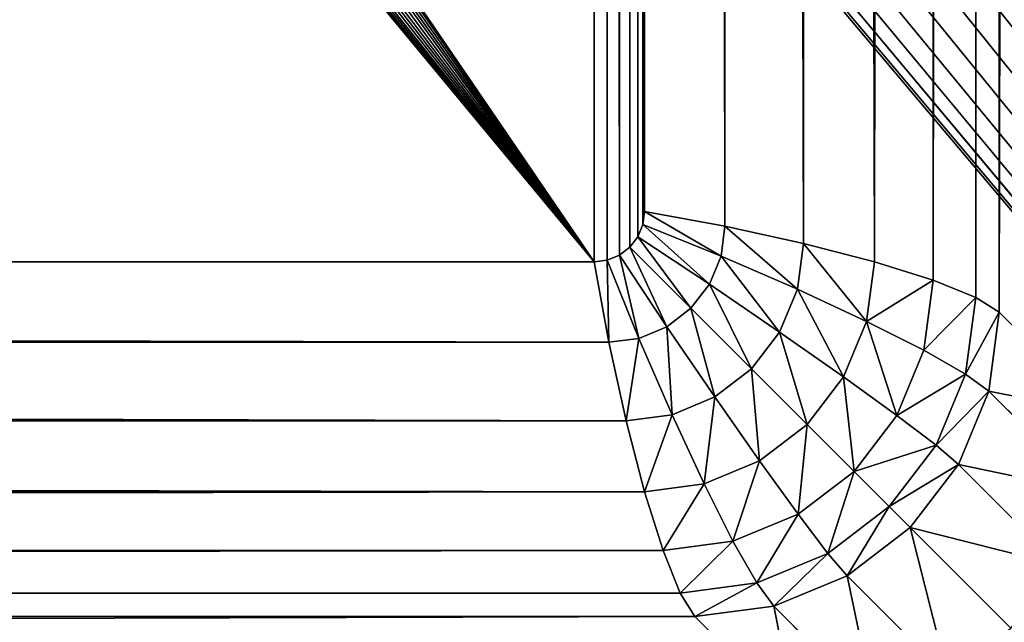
# Model space of a CAD drawing. Header units: centimetres. Extents: x -45 to 35, y -55 to 45.
# Tile 36 of 189: x 27.97 to 29.94, y -49.94 to -48.74. Entities that reach past the tile are written whole.
import ezdxf

# ---------------------------------------------------------------- set-up
doc = ezdxf.new("R2010")
doc.units = ezdxf.units.CM
doc.header["$LTSCALE"] = 2.54
doc.layers.get('0').update_dxf_attribs({"true_color": 0xff5454})

# ---------------------------------------------------------------- blocks, each defined once
blk = doc.blocks.new('Grupuj#4')
at = {"color": 7, "true_color": 0xfefefe}
for p, q in [((74.9296, 94.3212, 2.7), (74.9296, 5.6788, 2.7)), ((74.9296, 94.3212, 2.7), (74.9296, 5.6788, 2.7)), ((74.8828, 94.2916, 2.5447), (74.8828, 5.7084, 2.5447)), ((74.8828, 94.2916, 2.5447), (74.8828, 5.7084, 2.5447)), ((74.7977, 94.2572, 2.4), (74.7977, 5.7428, 2.4)), ((74.7977, 94.2572, 2.4), (74.7977, 5.7428, 2.4)), ((74.6801, 94.2203, 2.2757), (74.6801, 5.7797, 2.2757)), ((74.6801, 94.2203, 2.2757), (74.6801, 5.7797, 2.2757)), ((74.5381, 94.1834, 2.1804), (74.5381, 5.8166, 2.1804)), ((74.5381, 94.1834, 2.1804), (74.5381, 5.8166, 2.1804)), ((74.3812, 94.149, 2.1204), (74.3812, 5.851, 2.1204)), ((74.3812, 94.149, 2.1204), (74.3812, 5.851, 2.1204)), ((74.2203, 5.8805, 2.1), (74.2203, 94.1195, 2.1)), ((74.2203, 5.8805, 2.1), (74.2203, 94.1195, 2.1)), ((74.2203, 5.8805, 2.1), (74.2169, 5.8544, 2.1)), ((74.2203, 5.8805, 2.1), (74.2169, 5.8544, 2.1)), ((74.3812, 5.851, 2.1204), (74.2203, 5.8805, 2.1)), ((74.3812, 5.851, 2.1204), (74.2203, 5.8805, 2.1)), ((74.2169, 5.8544, 2.1), (74.2068, 5.8301, 2.1)), ((74.2169, 5.8544, 2.1), (74.2068, 5.8301, 2.1)), ((74.3733, 5.7909, 2.1204), (74.2169, 5.8544, 2.1)), ((74.3733, 5.7909, 2.1204), (74.2169, 5.8544, 2.1)), ((74.3733, 5.7909, 2.1204), (74.3812, 5.851, 2.1204)), ((74.3733, 5.7909, 2.1204), (74.3812, 5.851, 2.1204)), ((74.5381, 5.8166, 2.1804), (74.3812, 5.851, 2.1204)), ((74.5381, 5.8166, 2.1804), (74.3812, 5.851, 2.1204)), ((74.2068, 5.8301, 2.1), (74.1908, 5.8092, 2.1)), ((74.2068, 5.8301, 2.1), (74.1908, 5.8092, 2.1)), ((74.3501, 5.7349, 2.1204), (74.2068, 5.8301, 2.1)), ((74.3501, 5.7349, 2.1204), (74.2068, 5.8301, 2.1)), ((74.526, 5.7248, 2.1804), (74.5381, 5.8166, 2.1804)), ((74.526, 5.7248, 2.1804), (74.5381, 5.8166, 2.1804)), ((74.6801, 5.7797, 2.2757), (74.5381, 5.8166, 2.1804)), ((74.6801, 5.7797, 2.2757), (74.5381, 5.8166, 2.1804)), ((74.1699, 5.7932, 2.1), (74.1456, 5.7831, 2.1)), ((74.1699, 5.7932, 2.1), (74.1456, 5.7831, 2.1)), ((74.1908, 5.8092, 2.1), (74.1699, 5.7932, 2.1)), ((74.1908, 5.8092, 2.1), (74.1699, 5.7932, 2.1)), ((74.2651, 5.6499, 2.1204), (74.1699, 5.7932, 2.1)), ((74.2651, 5.6499, 2.1204), (74.1699, 5.7932, 2.1)), ((74.3132, 5.6868, 2.1204), (74.1908, 5.8092, 2.1)), ((74.3132, 5.6868, 2.1204), (74.1908, 5.8092, 2.1)), ((5.8805, 5.7797, 2.1), (74.1195, 5.7797, 2.1)), ((5.8805, 5.7797, 2.1), (74.1195, 5.7797, 2.1)), ((74.1456, 5.7831, 2.1), (74.1195, 5.7797, 2.1)), ((74.1456, 5.7831, 2.1), (74.1195, 5.7797, 2.1)), ((74.1195, 5.7797, 2.1), (74.149, 5.6188, 2.1204)), ((74.1195, 5.7797, 2.1), (74.149, 5.6188, 2.1204)), ((74.2091, 5.6267, 2.1204), (74.1456, 5.7831, 2.1)), ((74.2091, 5.6267, 2.1204), (74.1456, 5.7831, 2.1)), ((74.3501, 5.7349, 2.1204), (74.3733, 5.7909, 2.1204)), ((74.3501, 5.7349, 2.1204), (74.3733, 5.7909, 2.1204)), ((74.526, 5.7248, 2.1804), (74.3733, 5.7909, 2.1204)), ((74.526, 5.7248, 2.1804), (74.3733, 5.7909, 2.1204)), ((74.6644, 5.6607, 2.2757), (74.6801, 5.7797, 2.2757)), ((74.6644, 5.6607, 2.2757), (74.6801, 5.7797, 2.2757)), ((74.7977, 5.7428, 2.4), (74.6801, 5.7797, 2.2757)), ((74.7977, 5.7428, 2.4), (74.6801, 5.7797, 2.2757)), ((74.3132, 5.6868, 2.1204), (74.3501, 5.7349, 2.1204)), ((74.3132, 5.6868, 2.1204), (74.3501, 5.7349, 2.1204)), ((74.4905, 5.6393, 2.1804), (74.3501, 5.7349, 2.1204)), ((74.4905, 5.6393, 2.1804), (74.3501, 5.7349, 2.1204)), ((74.7792, 5.6029, 2.4), (74.7977, 5.7428, 2.4)), ((74.7792, 5.6029, 2.4), (74.7977, 5.7428, 2.4)), ((74.8828, 5.7084, 2.5447), (74.7977, 5.7428, 2.4)), ((74.8828, 5.7084, 2.5447), (74.7977, 5.7428, 2.4)), ((74.4905, 5.6393, 2.1804), (74.526, 5.7248, 2.1804)), ((74.4905, 5.6393, 2.1804), (74.526, 5.7248, 2.1804)), ((74.6644, 5.6607, 2.2757), (74.526, 5.7248, 2.1804)), ((74.6644, 5.6607, 2.2757), (74.526, 5.7248, 2.1804)), ((74.8626, 5.5554, 2.5447), (74.8828, 5.7084, 2.5447)), ((74.8626, 5.5554, 2.5447), (74.8828, 5.7084, 2.5447)), ((74.9296, 5.6788, 2.7), (74.8828, 5.7084, 2.5447)), ((74.9296, 5.6788, 2.7), (74.8828, 5.7084, 2.5447)), ((74.2651, 5.6499, 2.1204), (74.3132, 5.6868, 2.1204)), ((74.2651, 5.6499, 2.1204), (74.3132, 5.6868, 2.1204)), ((74.4342, 5.5658, 2.1804), (74.3132, 5.6868, 2.1204)), ((74.4342, 5.5658, 2.1804), (74.3132, 5.6868, 2.1204)), ((74.9088, 5.5214, 2.7), (74.9296, 5.6788, 2.7)), ((74.9088, 5.5214, 2.7), (74.9296, 5.6788, 2.7)), ((74.9296, 5.6788, 2.7), (75.1312, 5.4772, 3.9)), ((74.9296, 5.6788, 2.7), (75.1312, 5.4772, 3.9)), ((74.6185, 5.5498, 2.2757), (74.6644, 5.6607, 2.2757)), ((74.6185, 5.5498, 2.2757), (74.6644, 5.6607, 2.2757)), ((74.7792, 5.6029, 2.4), (74.6644, 5.6607, 2.2757)), ((74.7792, 5.6029, 2.4), (74.6644, 5.6607, 2.2757)), ((74.2091, 5.6267, 2.1204), (74.2651, 5.6499, 2.1204)), ((74.2091, 5.6267, 2.1204), (74.2651, 5.6499, 2.1204)), ((74.3607, 5.5095, 2.1804), (74.2651, 5.6499, 2.1204)), ((74.3607, 5.5095, 2.1804), (74.2651, 5.6499, 2.1204)), ((74.4342, 5.5658, 2.1804), (74.4905, 5.6393, 2.1804)), ((74.4342, 5.5658, 2.1804), (74.4905, 5.6393, 2.1804)), ((74.6185, 5.5498, 2.2757), (74.4905, 5.6393, 2.1804)), ((74.6185, 5.5498, 2.2757), (74.4905, 5.6393, 2.1804)), ((74.149, 5.6188, 2.1204), (5.851, 5.6188, 2.1204)), ((74.149, 5.6188, 2.1204), (5.851, 5.6188, 2.1204)), ((74.149, 5.6188, 2.1204), (74.2091, 5.6267, 2.1204)), ((74.149, 5.6188, 2.1204), (74.2091, 5.6267, 2.1204)), ((74.149, 5.6188, 2.1204), (74.1834, 5.4619, 2.1804)), ((74.149, 5.6188, 2.1204), (74.1834, 5.4619, 2.1804)), ((74.2752, 5.474, 2.1804), (74.2091, 5.6267, 2.1204)), ((74.2752, 5.474, 2.1804), (74.2091, 5.6267, 2.1204)), ((74.7253, 5.4726, 2.4), (74.7792, 5.6029, 2.4)), ((74.7253, 5.4726, 2.4), (74.7792, 5.6029, 2.4)), ((74.8626, 5.5554, 2.5447), (74.7792, 5.6029, 2.4)), ((74.8626, 5.5554, 2.5447), (74.7792, 5.6029, 2.4)), ((74.3607, 5.5095, 2.1804), (74.4342, 5.5658, 2.1804)), ((74.3607, 5.5095, 2.1804), (74.4342, 5.5658, 2.1804)), ((74.5454, 5.4546, 2.2757), (74.4342, 5.5658, 2.1804)), ((74.5454, 5.4546, 2.2757), (74.4342, 5.5658, 2.1804)), ((74.8036, 5.4128, 2.5447), (74.8626, 5.5554, 2.5447)), ((74.8036, 5.4128, 2.5447), (74.8626, 5.5554, 2.5447)), ((74.9088, 5.5214, 2.7), (74.8626, 5.5554, 2.5447)), ((74.9088, 5.5214, 2.7), (74.8626, 5.5554, 2.5447)), ((74.5454, 5.4546, 2.2757), (74.6185, 5.5498, 2.2757)), ((74.5454, 5.4546, 2.2757), (74.6185, 5.5498, 2.2757)), ((74.7253, 5.4726, 2.4), (74.6185, 5.5498, 2.2757)), ((74.7253, 5.4726, 2.4), (74.6185, 5.5498, 2.2757)), ((74.8481, 5.3746, 2.7), (74.9088, 5.5214, 2.7)), ((74.8481, 5.3746, 2.7), (74.9088, 5.5214, 2.7)), ((74.9088, 5.5214, 2.7), (75.1105, 5.3197, 3.9)), ((74.9088, 5.5214, 2.7), (75.1105, 5.3197, 3.9)), ((74.2752, 5.474, 2.1804), (74.3607, 5.5095, 2.1804)), ((74.2752, 5.474, 2.1804), (74.3607, 5.5095, 2.1804)), ((74.4502, 5.3815, 2.2757), (74.3607, 5.5095, 2.1804)), ((74.4502, 5.3815, 2.2757), (74.3607, 5.5095, 2.1804)), ((74.1834, 5.4619, 2.1804), (5.8166, 5.4619, 2.1804)), ((74.1834, 5.4619, 2.1804), (5.8166, 5.4619, 2.1804)), ((74.1834, 5.4619, 2.1804), (74.2752, 5.474, 2.1804)), ((74.1834, 5.4619, 2.1804), (74.2752, 5.474, 2.1804)), ((74.1834, 5.4619, 2.1804), (74.2203, 5.3199, 2.2757)), ((74.1834, 5.4619, 2.1804), (74.2203, 5.3199, 2.2757)), ((74.3393, 5.3356, 2.2757), (74.2752, 5.474, 2.1804)), ((74.3393, 5.3356, 2.2757), (74.2752, 5.474, 2.1804)), ((74.6394, 5.3606, 2.4), (74.7253, 5.4726, 2.4)), ((74.6394, 5.3606, 2.4), (74.7253, 5.4726, 2.4)), ((74.8036, 5.4128, 2.5447), (74.7253, 5.4726, 2.4)), ((74.8036, 5.4128, 2.5447), (74.7253, 5.4726, 2.4)), ((74.4502, 5.3815, 2.2757), (74.5454, 5.4546, 2.2757)), ((74.4502, 5.3815, 2.2757), (74.5454, 5.4546, 2.2757)), ((74.6394, 5.3606, 2.4), (74.5454, 5.4546, 2.2757)), ((74.6394, 5.3606, 2.4), (74.5454, 5.4546, 2.2757)), ((74.7096, 5.2904, 2.5447), (74.8036, 5.4128, 2.5447)), ((74.7096, 5.2904, 2.5447), (74.8036, 5.4128, 2.5447)), ((74.8481, 5.3746, 2.7), (74.8036, 5.4128, 2.5447)), ((74.8481, 5.3746, 2.7), (74.8036, 5.4128, 2.5447)), ((74.3393, 5.3356, 2.2757), (74.4502, 5.3815, 2.2757)), ((74.3393, 5.3356, 2.2757), (74.4502, 5.3815, 2.2757)), ((74.5274, 5.2747, 2.4), (74.4502, 5.3815, 2.2757)), ((74.5274, 5.2747, 2.4), (74.4502, 5.3815, 2.2757)), ((74.5274, 5.2747, 2.4), (74.6394, 5.3606, 2.4)), ((74.5274, 5.2747, 2.4), (74.6394, 5.3606, 2.4)), ((74.7096, 5.2904, 2.5447), (74.6394, 5.3606, 2.4)), ((74.7096, 5.2904, 2.5447), (74.6394, 5.3606, 2.4)), ((74.7514, 5.2486, 2.7), (74.8481, 5.3746, 2.7)), ((74.7514, 5.2486, 2.7), (74.8481, 5.3746, 2.7)), ((74.8481, 5.3746, 2.7), (75.0497, 5.173, 3.9)), ((74.8481, 5.3746, 2.7), (75.0497, 5.173, 3.9)), ((74.2203, 5.3199, 2.2757), (5.7797, 5.3199, 2.2757)), ((74.2203, 5.3199, 2.2757), (5.7797, 5.3199, 2.2757)), ((74.2203, 5.3199, 2.2757), (74.3393, 5.3356, 2.2757)), ((74.2203, 5.3199, 2.2757), (74.3393, 5.3356, 2.2757)), ((74.2203, 5.3199, 2.2757), (74.2572, 5.2023, 2.4)), ((74.2203, 5.3199, 2.2757), (74.2572, 5.2023, 2.4)), ((74.3971, 5.2208, 2.4), (74.3393, 5.3356, 2.2757)), ((74.3971, 5.2208, 2.4), (74.3393, 5.3356, 2.2757)), ((74.5872, 5.1964, 2.5447), (74.7096, 5.2904, 2.5447)), ((74.5872, 5.1964, 2.5447), (74.7096, 5.2904, 2.5447)), ((74.7514, 5.2486, 2.7), (74.7096, 5.2904, 2.5447)), ((74.7514, 5.2486, 2.7), (74.7096, 5.2904, 2.5447)), ((74.3971, 5.2208, 2.4), (74.5274, 5.2747, 2.4)), ((74.3971, 5.2208, 2.4), (74.5274, 5.2747, 2.4)), ((74.5872, 5.1964, 2.5447), (74.5274, 5.2747, 2.4)), ((74.5872, 5.1964, 2.5447), (74.5274, 5.2747, 2.4)), ((74.6254, 5.1519, 2.7), (74.7514, 5.2486, 2.7)), ((74.6254, 5.1519, 2.7), (74.7514, 5.2486, 2.7)), ((74.7514, 5.2486, 2.7), (74.953, 5.047, 3.9)), ((74.7514, 5.2486, 2.7), (74.953, 5.047, 3.9)), ((74.2572, 5.2023, 2.4), (74.3971, 5.2208, 2.4)), ((74.2572, 5.2023, 2.4), (74.3971, 5.2208, 2.4)), ((74.4446, 5.1374, 2.5447), (74.3971, 5.2208, 2.4)), ((74.4446, 5.1374, 2.5447), (74.3971, 5.2208, 2.4)), ((74.2572, 5.2023, 2.4), (5.7428, 5.2023, 2.4)), ((74.2572, 5.2023, 2.4), (5.7428, 5.2023, 2.4)), ((74.2572, 5.2023, 2.4), (74.2916, 5.1172, 2.5447)), ((74.2572, 5.2023, 2.4), (74.2916, 5.1172, 2.5447)), ((74.4446, 5.1374, 2.5447), (74.5872, 5.1964, 2.5447)), ((74.4446, 5.1374, 2.5447), (74.5872, 5.1964, 2.5447)), ((74.6254, 5.1519, 2.7), (74.5872, 5.1964, 2.5447)), ((74.6254, 5.1519, 2.7), (74.5872, 5.1964, 2.5447)), ((74.4786, 5.0912, 2.7), (74.6254, 5.1519, 2.7)), ((74.4786, 5.0912, 2.7), (74.6254, 5.1519, 2.7)), ((74.6254, 5.1519, 2.7), (74.827, 4.9503, 3.9)), ((74.6254, 5.1519, 2.7), (74.827, 4.9503, 3.9)), ((74.2916, 5.1172, 2.5447), (74.4446, 5.1374, 2.5447)), ((74.2916, 5.1172, 2.5447), (74.4446, 5.1374, 2.5447)), ((74.4786, 5.0912, 2.7), (74.4446, 5.1374, 2.5447)), ((74.4786, 5.0912, 2.7), (74.4446, 5.1374, 2.5447)), ((74.2916, 5.1172, 2.5447), (5.7084, 5.1172, 2.5447)), ((74.2916, 5.1172, 2.5447), (5.7084, 5.1172, 2.5447)), ((74.2916, 5.1172, 2.5447), (74.3212, 5.0704, 2.7)), ((74.2916, 5.1172, 2.5447), (74.3212, 5.0704, 2.7)), ((74.3212, 5.0704, 2.7), (74.4786, 5.0912, 2.7)), ((74.3212, 5.0704, 2.7), (74.4786, 5.0912, 2.7)), ((74.4786, 5.0912, 2.7), (74.6803, 4.8895, 3.9)), ((74.4786, 5.0912, 2.7), (74.6803, 4.8895, 3.9)), ((74.3212, 5.0704, 2.7), (5.6788, 5.0704, 2.7)), ((74.3212, 5.0704, 2.7), (5.6788, 5.0704, 2.7)), ((74.5228, 4.8688, 3.9), (74.3212, 5.0704, 2.7)), ((74.5228, 4.8688, 3.9), (74.3212, 5.0704, 2.7))]:
    blk.add_line(p, q, dxfattribs=at)
mesh = blk.add_polyface(dxfattribs=at)
corners = [(0.6, 0.6, 4.5), (4.1595, 5.4772, 4.5), (0.6, 99.4, 4.5), (4.2044, 5.1362, 4.5), (4.3361, 4.8184, 4.5), (4.5455, 4.5455, 4.5), (4.8184, 4.3361, 4.5), (5.1362, 4.2044, 4.5), (5.4772, 4.1595, 4.5), (79.4, 0.6, 4.5), (74.5228, 4.1595, 4.5), (74.8638, 4.2044, 4.5), (75.1816, 4.3361, 4.5), (75.4545, 4.5455, 4.5), (75.6639, 4.8184, 4.5), (75.7956, 5.1362, 4.5), (75.8405, 5.4772, 4.5), (75.8405, 94.5228, 4.5), (5.4772, 95.8405, 4.5), (79.4, 99.4, 4.5), (5.1362, 95.7956, 4.5), (4.8184, 95.6639, 4.5), (4.5455, 95.4545, 4.5), (4.3361, 95.1816, 4.5), (4.2044, 94.8638, 4.5), (4.1595, 94.5228, 4.5), (74.5228, 95.8405, 4.5), (74.8638, 95.7956, 4.5), (75.1816, 95.6639, 4.5), (75.4545, 95.4545, 4.5), (75.6639, 95.1816, 4.5), (75.7956, 94.8638, 4.5)]
mesh.append_faces([[corners[k] for k in face] for face in [(0, 1, 2), (1, 0, 3), (3, 0, 4), (4, 0, 5), (5, 0, 6), (6, 0, 7), (7, 0, 8), (8, 9, 10), (10, 9, 11), (11, 9, 12), (12, 9, 13), (13, 9, 14), (14, 9, 15), (15, 9, 16), (16, 9, 17), (2, 18, 19), (18, 2, 20), (20, 2, 21), (21, 2, 22), (22, 2, 23), (23, 2, 24), (24, 2, 25), (25, 2, 1), (19, 17, 9)]], dxfattribs={"vtx0": -1, "vtx1": -1, "color": 7})
mesh.append_faces([[corners[k] for k in face] for face in [(8, 0, 9), (19, 18, 26), (19, 26, 27), (19, 27, 28), (19, 28, 29), (19, 29, 30), (19, 30, 31), (19, 31, 17)]], dxfattribs={"vtx0": -1, "vtx2": -1, "color": 7})
mesh = blk.add_polyface(dxfattribs=at)
corners = [(0.6, 99.4), (10.1465, 85.7148), (0.6, 0.6), (10.3767, 86.5738), (10.7525, 87.3799), (11.2627, 88.1084), (11.8916, 88.7373), (12.6201, 89.2475), (13.4262, 89.6233), (14.2852, 89.8535), (79.4, 99.4), (10.069, 84.8288), (15.1712, 89.931), (16.0573, 89.8535), (16.9163, 89.6233), (17.7224, 89.2475), (18.4509, 88.7373), (19.0798, 88.1084), (19.59, 87.3799), (19.9658, 86.5738), (20.196, 85.7148), (20.2735, 84.8288), (11.2627, 81.5491), (79.4, 0.6), (10.7525, 82.2776), (10.3767, 83.0837), (10.1465, 83.9427), (11.8916, 80.9202), (12.6201, 80.41), (13.4262, 80.0342), (14.2852, 79.804), (15.1712, 79.7265), (16.0573, 79.804), (16.9163, 80.0342), (17.7224, 80.41), (18.4509, 80.9202), (19.0798, 81.5491), (19.59, 82.2776), (19.9658, 83.0837), (20.196, 83.9427)]
mesh.append_faces([[corners[k] for k in face] for face in [(0, 1, 2), (1, 0, 3), (3, 0, 4), (4, 0, 5), (5, 0, 6), (6, 0, 7), (7, 0, 8), (8, 0, 9), (9, 10, 12), (12, 10, 13), (13, 10, 14), (14, 10, 15), (15, 10, 16), (16, 10, 17), (17, 10, 18), (18, 10, 19), (19, 10, 20), (20, 10, 21), (2, 22, 23), (22, 2, 24), (24, 2, 25), (25, 2, 26), (26, 2, 11), (23, 21, 10)]], dxfattribs={"vtx0": -1, "vtx1": -1, "color": 7})
mesh.append_faces([[corners[k] for k in face] for face in [(9, 0, 10), (2, 1, 11), (23, 22, 27), (23, 27, 28), (23, 28, 29), (23, 29, 30), (23, 30, 31), (23, 31, 32), (23, 32, 33), (23, 33, 34), (23, 34, 35), (23, 35, 36), (23, 36, 37), (23, 37, 38), (23, 38, 39), (23, 39, 21)]], dxfattribs={"vtx0": -1, "vtx2": -1, "color": 7})
mesh = blk.add_polyface(dxfattribs=at)
corners = [(75.1312, 94.5228, 3.9), (74.9296, 5.6788, 2.7), (75.1312, 5.4772, 3.9), (74.9296, 94.3212, 2.7)]
mesh.append_faces([[corners[k] for k in face] for face in [(0, 1, 2), (1, 0, 3)]], dxfattribs={"vtx0": -1, "color": 7})
mesh = blk.add_polyface(dxfattribs=at)
corners = [(74.9296, 94.3212, 2.7), (74.8828, 5.7084, 2.5447), (74.9296, 5.6788, 2.7), (74.8828, 94.2916, 2.5447)]
mesh.append_faces([[corners[k] for k in face] for face in [(0, 1, 2), (1, 0, 3)]], dxfattribs={"vtx0": -1, "color": 7})
mesh = blk.add_polyface(dxfattribs=at)
corners = [(74.8828, 94.2916, 2.5447), (74.7977, 5.7428, 2.4), (74.8828, 5.7084, 2.5447), (74.7977, 94.2572, 2.4)]
mesh.append_faces([[corners[k] for k in face] for face in [(0, 1, 2), (1, 0, 3)]], dxfattribs={"vtx0": -1, "color": 7})
mesh = blk.add_polyface(dxfattribs=at)
corners = [(74.7977, 94.2572, 2.4), (74.6801, 5.7797, 2.2757), (74.7977, 5.7428, 2.4), (74.6801, 94.2203, 2.2757)]
mesh.append_faces([[corners[k] for k in face] for face in [(0, 1, 2), (1, 0, 3)]], dxfattribs={"vtx0": -1, "color": 7})
mesh = blk.add_polyface(dxfattribs=at)
corners = [(5.7831, 5.8544, 2.1), (5.7797, 94.1195, 2.1), (5.7797, 5.8805, 2.1), (5.7831, 94.1456, 2.1), (5.7932, 5.8301, 2.1), (5.7932, 94.1699, 2.1), (5.8092, 5.8092, 2.1), (5.8092, 94.1908, 2.1), (5.8301, 5.7932, 2.1), (5.8301, 94.2068, 2.1), (5.8544, 5.7831, 2.1), (5.8544, 94.2169, 2.1), (5.8805, 5.7797, 2.1), (5.8805, 94.2203, 2.1), (10.3767, 83.0837, 2.1), (10.7525, 82.2776, 2.1), (11.2627, 81.5491, 2.1), (74.1195, 5.7797, 2.1), (10.1465, 83.9427, 2.1), (10.069, 84.8288, 2.1), (11.8916, 80.9202, 2.1), (12.6201, 80.41, 2.1), (13.4262, 80.0342, 2.1), (14.2852, 79.804, 2.1), (15.1712, 79.7265, 2.1), (16.0573, 79.804, 2.1), (16.9163, 80.0342, 2.1), (17.7224, 80.41, 2.1), (18.4509, 80.9202, 2.1), (19.0798, 81.5491, 2.1), (19.59, 82.2776, 2.1), (19.9658, 83.0837, 2.1), (20.196, 83.9427, 2.1), (20.2735, 84.8288, 2.1), (15.1712, 89.931, 2.1), (74.1195, 94.2203, 2.1), (14.2852, 89.8535, 2.1), (13.4262, 89.6233, 2.1), (12.6201, 89.2475, 2.1), (11.8916, 88.7373, 2.1), (11.2627, 88.1084, 2.1), (10.7525, 87.3799, 2.1), (10.3767, 86.5738, 2.1), (10.1465, 85.7148, 2.1), (16.0573, 89.8535, 2.1), (16.9163, 89.6233, 2.1), (17.7224, 89.2475, 2.1), (18.4509, 88.7373, 2.1), (19.0798, 88.1084, 2.1), (19.59, 87.3799, 2.1), (19.9658, 86.5738, 2.1), (20.196, 85.7148, 2.1), (74.1456, 5.7831, 2.1), (74.1456, 94.2169, 2.1), (74.1699, 5.7932, 2.1), (74.1699, 94.2068, 2.1), (74.1908, 5.8092, 2.1), (74.1908, 94.1908, 2.1), (74.2068, 5.8301, 2.1), (74.2068, 94.1699, 2.1), (74.2169, 5.8544, 2.1), (74.2169, 94.1456, 2.1), (74.2203, 5.8805, 2.1), (74.2203, 94.1195, 2.1)]
mesh.append_faces([[corners[k] for k in face] for face in [(0, 1, 2), (61, 62, 63)]], dxfattribs={"vtx0": -1, "color": 7})
mesh.append_faces([[corners[k] for k in face] for face in [(1, 0, 3), (3, 4, 5), (5, 6, 7), (7, 8, 9), (9, 10, 11), (11, 12, 13), (14, 12, 15), (15, 12, 16), (16, 17, 20), (20, 17, 21), (21, 17, 22), (22, 17, 23), (23, 17, 24), (24, 17, 25), (25, 17, 26), (26, 17, 27), (27, 17, 28), (28, 17, 29), (29, 17, 30), (30, 17, 31), (31, 17, 32), (32, 17, 33), (13, 34, 35), (34, 13, 36), (36, 13, 37), (37, 13, 38), (38, 13, 39), (39, 13, 40), (40, 13, 41), (41, 13, 42), (42, 13, 43), (43, 13, 19), (35, 52, 53), (53, 54, 55), (55, 56, 57), (57, 58, 59), (59, 60, 61)]], dxfattribs={"vtx0": -1, "vtx1": -1, "color": 7})
mesh.append_faces([[corners[k] for k in face] for face in [(13, 12, 14), (35, 33, 17)]], dxfattribs={"vtx0": -1, "vtx1": -1, "vtx2": -1, "color": 7})
mesh.append_faces([[corners[k] for k in face] for face in [(3, 0, 4), (5, 4, 6), (7, 6, 8), (9, 8, 10), (11, 10, 12), (16, 12, 17), (13, 14, 18), (13, 18, 19), (35, 34, 44), (35, 44, 45), (35, 45, 46), (35, 46, 47), (35, 47, 48), (35, 48, 49), (35, 49, 50), (35, 50, 51), (35, 51, 33), (35, 17, 52), (53, 52, 54), (55, 54, 56), (57, 56, 58), (59, 58, 60), (61, 60, 62)]], dxfattribs={"vtx0": -1, "vtx2": -1, "color": 7})
mesh = blk.add_polyface(dxfattribs=at)
corners = [(74.6801, 5.7797, 2.2757), (74.5381, 94.1834, 2.1804), (74.5381, 5.8166, 2.1804), (74.6801, 94.2203, 2.2757)]
mesh.append_faces([[corners[k] for k in face] for face in [(0, 1, 2), (1, 0, 3)]], dxfattribs={"vtx0": -1, "color": 7})
mesh = blk.add_polyface(dxfattribs=at)
corners = [(74.5381, 5.8166, 2.1804), (74.3812, 94.149, 2.1204), (74.3812, 5.851, 2.1204), (74.5381, 94.1834, 2.1804)]
mesh.append_faces([[corners[k] for k in face] for face in [(0, 1, 2), (1, 0, 3)]], dxfattribs={"vtx0": -1, "color": 7})
mesh = blk.add_polyface(dxfattribs=at)
corners = [(74.3812, 5.851, 2.1204), (74.2203, 94.1195, 2.1), (74.2203, 5.8805, 2.1), (74.3812, 94.149, 2.1204)]
mesh.append_faces([[corners[k] for k in face] for face in [(0, 1, 2), (1, 0, 3)]], dxfattribs={"vtx0": -1, "color": 7})
mesh = blk.add_polyface(dxfattribs=at)
corners = [(74.3733, 5.7909, 2.1204), (74.2203, 5.8805, 2.1), (74.2169, 5.8544, 2.1), (74.3812, 5.851, 2.1204)]
mesh.append_faces([[corners[k] for k in face] for face in [(0, 1, 2), (1, 0, 3)]], dxfattribs={"vtx0": -1, "color": 7})
mesh = blk.add_polyface(dxfattribs=at)
corners = [(74.3501, 5.7349, 2.1204), (74.2169, 5.8544, 2.1), (74.2068, 5.8301, 2.1), (74.3733, 5.7909, 2.1204)]
mesh.append_faces([[corners[k] for k in face] for face in [(0, 1, 2), (1, 0, 3)]], dxfattribs={"vtx0": -1, "color": 7})
mesh = blk.add_polyface(dxfattribs=at)
corners = [(74.526, 5.7248, 2.1804), (74.3812, 5.851, 2.1204), (74.3733, 5.7909, 2.1204), (74.5381, 5.8166, 2.1804)]
mesh.append_faces([[corners[k] for k in face] for face in [(0, 1, 2), (1, 0, 3)]], dxfattribs={"vtx0": -1, "color": 7})
mesh = blk.add_polyface(dxfattribs=at)
corners = [(74.3132, 5.6868, 2.1204), (74.2068, 5.8301, 2.1), (74.1908, 5.8092, 2.1), (74.3501, 5.7349, 2.1204)]
mesh.append_faces([[corners[k] for k in face] for face in [(0, 1, 2), (1, 0, 3)]], dxfattribs={"vtx0": -1, "color": 7})
mesh = blk.add_polyface(dxfattribs=at)
corners = [(74.6644, 5.6607, 2.2757), (74.5381, 5.8166, 2.1804), (74.526, 5.7248, 2.1804), (74.6801, 5.7797, 2.2757)]
mesh.append_faces([[corners[k] for k in face] for face in [(0, 1, 2), (1, 0, 3)]], dxfattribs={"vtx0": -1, "color": 7})
mesh = blk.add_polyface(dxfattribs=at)
corners = [(74.2091, 5.6267, 2.1204), (74.1699, 5.7932, 2.1), (74.1456, 5.7831, 2.1), (74.2651, 5.6499, 2.1204)]
mesh.append_faces([[corners[k] for k in face] for face in [(0, 1, 2), (1, 0, 3)]], dxfattribs={"vtx0": -1, "color": 7})
mesh = blk.add_polyface(dxfattribs=at)
corners = [(74.2651, 5.6499, 2.1204), (74.1908, 5.8092, 2.1), (74.1699, 5.7932, 2.1), (74.3132, 5.6868, 2.1204)]
mesh.append_faces([[corners[k] for k in face] for face in [(0, 1, 2), (1, 0, 3)]], dxfattribs={"vtx0": -1, "color": 7})
mesh = blk.add_polyface(dxfattribs=at)
corners = [(74.149, 5.6188, 2.1204), (5.8805, 5.7797, 2.1), (5.851, 5.6188, 2.1204), (74.1195, 5.7797, 2.1)]
mesh.append_faces([[corners[k] for k in face] for face in [(0, 1, 2), (1, 0, 3)]], dxfattribs={"vtx0": -1, "color": 7})
mesh = blk.add_polyface(dxfattribs=at)
corners = [(74.149, 5.6188, 2.1204), (74.1456, 5.7831, 2.1), (74.1195, 5.7797, 2.1), (74.2091, 5.6267, 2.1204)]
mesh.append_faces([[corners[k] for k in face] for face in [(0, 1, 2), (1, 0, 3)]], dxfattribs={"vtx0": -1, "color": 7})
mesh = blk.add_polyface(dxfattribs=at)
corners = [(74.4905, 5.6393, 2.1804), (74.3733, 5.7909, 2.1204), (74.3501, 5.7349, 2.1204), (74.526, 5.7248, 2.1804)]
mesh.append_faces([[corners[k] for k in face] for face in [(0, 1, 2), (1, 0, 3)]], dxfattribs={"vtx0": -1, "color": 7})
mesh = blk.add_polyface(dxfattribs=at)
corners = [(74.7977, 5.7428, 2.4), (74.6644, 5.6607, 2.2757), (74.7792, 5.6029, 2.4), (74.6801, 5.7797, 2.2757)]
mesh.append_faces([[corners[k] for k in face] for face in [(0, 1, 2), (1, 0, 3)]], dxfattribs={"vtx0": -1, "color": 7})
mesh = blk.add_polyface(dxfattribs=at)
corners = [(74.4342, 5.5658, 2.1804), (74.3501, 5.7349, 2.1204), (74.3132, 5.6868, 2.1204), (74.4905, 5.6393, 2.1804)]
mesh.append_faces([[corners[k] for k in face] for face in [(0, 1, 2), (1, 0, 3)]], dxfattribs={"vtx0": -1, "color": 7})
mesh = blk.add_polyface(dxfattribs=at)
corners = [(74.8828, 5.7084, 2.5447), (74.7792, 5.6029, 2.4), (74.8626, 5.5554, 2.5447), (74.7977, 5.7428, 2.4)]
mesh.append_faces([[corners[k] for k in face] for face in [(0, 1, 2), (1, 0, 3)]], dxfattribs={"vtx0": -1, "color": 7})
mesh = blk.add_polyface(dxfattribs=at)
corners = [(74.6185, 5.5498, 2.2757), (74.526, 5.7248, 2.1804), (74.4905, 5.6393, 2.1804), (74.6644, 5.6607, 2.2757)]
mesh.append_faces([[corners[k] for k in face] for face in [(0, 1, 2), (1, 0, 3)]], dxfattribs={"vtx0": -1, "color": 7})
mesh = blk.add_polyface(dxfattribs=at)
corners = [(74.9296, 5.6788, 2.7), (74.8626, 5.5554, 2.5447), (74.9088, 5.5214, 2.7), (74.8828, 5.7084, 2.5447)]
mesh.append_faces([[corners[k] for k in face] for face in [(0, 1, 2), (1, 0, 3)]], dxfattribs={"vtx0": -1, "color": 7})
mesh = blk.add_polyface(dxfattribs=at)
corners = [(74.3607, 5.5095, 2.1804), (74.3132, 5.6868, 2.1204), (74.2651, 5.6499, 2.1204), (74.4342, 5.5658, 2.1804)]
mesh.append_faces([[corners[k] for k in face] for face in [(0, 1, 2), (1, 0, 3)]], dxfattribs={"vtx0": -1, "color": 7})
mesh = blk.add_polyface(dxfattribs=at)
corners = [(75.1312, 5.4772, 3.9), (74.9088, 5.5214, 2.7), (75.1105, 5.3197, 3.9), (74.9296, 5.6788, 2.7)]
mesh.append_faces([[corners[k] for k in face] for face in [(0, 1, 2), (1, 0, 3)]], dxfattribs={"vtx0": -1, "color": 7})
mesh = blk.add_polyface(dxfattribs=at)
corners = [(74.7253, 5.4726, 2.4), (74.6644, 5.6607, 2.2757), (74.6185, 5.5498, 2.2757), (74.7792, 5.6029, 2.4)]
mesh.append_faces([[corners[k] for k in face] for face in [(0, 1, 2), (1, 0, 3)]], dxfattribs={"vtx0": -1, "color": 7})
mesh = blk.add_polyface(dxfattribs=at)
corners = [(74.2752, 5.474, 2.1804), (74.2651, 5.6499, 2.1204), (74.2091, 5.6267, 2.1204), (74.3607, 5.5095, 2.1804)]
mesh.append_faces([[corners[k] for k in face] for face in [(0, 1, 2), (1, 0, 3)]], dxfattribs={"vtx0": -1, "color": 7})
mesh = blk.add_polyface(dxfattribs=at)
corners = [(74.5454, 5.4546, 2.2757), (74.4905, 5.6393, 2.1804), (74.4342, 5.5658, 2.1804), (74.6185, 5.5498, 2.2757)]
mesh.append_faces([[corners[k] for k in face] for face in [(0, 1, 2), (1, 0, 3)]], dxfattribs={"vtx0": -1, "color": 7})
mesh = blk.add_polyface(dxfattribs=at)
corners = [(74.1834, 5.4619, 2.1804), (5.851, 5.6188, 2.1204), (5.8166, 5.4619, 2.1804), (74.149, 5.6188, 2.1204)]
mesh.append_faces([[corners[k] for k in face] for face in [(0, 1, 2), (1, 0, 3)]], dxfattribs={"vtx0": -1, "color": 7})
mesh = blk.add_polyface(dxfattribs=at)
corners = [(74.1834, 5.4619, 2.1804), (74.2091, 5.6267, 2.1204), (74.149, 5.6188, 2.1204), (74.2752, 5.474, 2.1804)]
mesh.append_faces([[corners[k] for k in face] for face in [(0, 1, 2), (1, 0, 3)]], dxfattribs={"vtx0": -1, "color": 7})
mesh = blk.add_polyface(dxfattribs=at)
corners = [(74.8626, 5.5554, 2.5447), (74.7253, 5.4726, 2.4), (74.8036, 5.4128, 2.5447), (74.7792, 5.6029, 2.4)]
mesh.append_faces([[corners[k] for k in face] for face in [(0, 1, 2), (1, 0, 3)]], dxfattribs={"vtx0": -1, "color": 7})
mesh = blk.add_polyface(dxfattribs=at)
corners = [(74.4502, 5.3815, 2.2757), (74.4342, 5.5658, 2.1804), (74.3607, 5.5095, 2.1804), (74.5454, 5.4546, 2.2757)]
mesh.append_faces([[corners[k] for k in face] for face in [(0, 1, 2), (1, 0, 3)]], dxfattribs={"vtx0": -1, "color": 7})
mesh = blk.add_polyface(dxfattribs=at)
corners = [(74.9088, 5.5214, 2.7), (74.8036, 5.4128, 2.5447), (74.8481, 5.3746, 2.7), (74.8626, 5.5554, 2.5447)]
mesh.append_faces([[corners[k] for k in face] for face in [(0, 1, 2), (1, 0, 3)]], dxfattribs={"vtx0": -1, "color": 7})
mesh = blk.add_polyface(dxfattribs=at)
corners = [(74.6394, 5.3606, 2.4), (74.6185, 5.5498, 2.2757), (74.5454, 5.4546, 2.2757), (74.7253, 5.4726, 2.4)]
mesh.append_faces([[corners[k] for k in face] for face in [(0, 1, 2), (1, 0, 3)]], dxfattribs={"vtx0": -1, "color": 7})
mesh = blk.add_polyface(dxfattribs=at)
corners = [(75.1105, 5.3197, 3.9), (74.8481, 5.3746, 2.7), (75.0497, 5.173, 3.9), (74.9088, 5.5214, 2.7)]
mesh.append_faces([[corners[k] for k in face] for face in [(0, 1, 2), (1, 0, 3)]], dxfattribs={"vtx0": -1, "color": 7})
mesh = blk.add_polyface(dxfattribs=at)
corners = [(74.3393, 5.3356, 2.2757), (74.3607, 5.5095, 2.1804), (74.2752, 5.474, 2.1804), (74.4502, 5.3815, 2.2757)]
mesh.append_faces([[corners[k] for k in face] for face in [(0, 1, 2), (1, 0, 3)]], dxfattribs={"vtx0": -1, "color": 7})
mesh = blk.add_polyface(dxfattribs=at)
corners = [(74.2203, 5.3199, 2.2757), (5.8166, 5.4619, 2.1804), (5.7797, 5.3199, 2.2757), (74.1834, 5.4619, 2.1804)]
mesh.append_faces([[corners[k] for k in face] for face in [(0, 1, 2), (1, 0, 3)]], dxfattribs={"vtx0": -1, "color": 7})
mesh = blk.add_polyface(dxfattribs=at)
corners = [(74.2203, 5.3199, 2.2757), (74.2752, 5.474, 2.1804), (74.1834, 5.4619, 2.1804), (74.3393, 5.3356, 2.2757)]
mesh.append_faces([[corners[k] for k in face] for face in [(0, 1, 2), (1, 0, 3)]], dxfattribs={"vtx0": -1, "color": 7})
mesh = blk.add_polyface(dxfattribs=at)
corners = [(74.8036, 5.4128, 2.5447), (74.6394, 5.3606, 2.4), (74.7096, 5.2904, 2.5447), (74.7253, 5.4726, 2.4)]
mesh.append_faces([[corners[k] for k in face] for face in [(0, 1, 2), (1, 0, 3)]], dxfattribs={"vtx0": -1, "color": 7})
mesh = blk.add_polyface(dxfattribs=at)
corners = [(74.5274, 5.2747, 2.4), (74.5454, 5.4546, 2.2757), (74.4502, 5.3815, 2.2757), (74.6394, 5.3606, 2.4)]
mesh.append_faces([[corners[k] for k in face] for face in [(0, 1, 2), (1, 0, 3)]], dxfattribs={"vtx0": -1, "color": 7})
mesh = blk.add_polyface(dxfattribs=at)
corners = [(74.8481, 5.3746, 2.7), (74.7096, 5.2904, 2.5447), (74.7514, 5.2486, 2.7), (74.8036, 5.4128, 2.5447)]
mesh.append_faces([[corners[k] for k in face] for face in [(0, 1, 2), (1, 0, 3)]], dxfattribs={"vtx0": -1, "color": 7})
mesh = blk.add_polyface(dxfattribs=at)
corners = [(74.3971, 5.2208, 2.4), (74.4502, 5.3815, 2.2757), (74.3393, 5.3356, 2.2757), (74.5274, 5.2747, 2.4)]
mesh.append_faces([[corners[k] for k in face] for face in [(0, 1, 2), (1, 0, 3)]], dxfattribs={"vtx0": -1, "color": 7})
mesh = blk.add_polyface(dxfattribs=at)
corners = [(74.5872, 5.1964, 2.5447), (74.6394, 5.3606, 2.4), (74.5274, 5.2747, 2.4), (74.7096, 5.2904, 2.5447)]
mesh.append_faces([[corners[k] for k in face] for face in [(0, 1, 2), (1, 0, 3)]], dxfattribs={"vtx0": -1, "color": 7})
mesh = blk.add_polyface(dxfattribs=at)
corners = [(75.0497, 5.173, 3.9), (74.7514, 5.2486, 2.7), (74.953, 5.047, 3.9), (74.8481, 5.3746, 2.7)]
mesh.append_faces([[corners[k] for k in face] for face in [(0, 1, 2), (1, 0, 3)]], dxfattribs={"vtx0": -1, "color": 7})
mesh = blk.add_polyface(dxfattribs=at)
corners = [(5.7428, 5.2023, 2.4), (74.2203, 5.3199, 2.2757), (5.7797, 5.3199, 2.2757), (74.2572, 5.2023, 2.4)]
mesh.append_faces([[corners[k] for k in face] for face in [(0, 1, 2), (1, 0, 3)]], dxfattribs={"vtx0": -1, "color": 7})
mesh = blk.add_polyface(dxfattribs=at)
corners = [(74.2572, 5.2023, 2.4), (74.3393, 5.3356, 2.2757), (74.2203, 5.3199, 2.2757), (74.3971, 5.2208, 2.4)]
mesh.append_faces([[corners[k] for k in face] for face in [(0, 1, 2), (1, 0, 3)]], dxfattribs={"vtx0": -1, "color": 7})
mesh = blk.add_polyface(dxfattribs=at)
corners = [(74.6254, 5.1519, 2.7), (74.7096, 5.2904, 2.5447), (74.5872, 5.1964, 2.5447), (74.7514, 5.2486, 2.7)]
mesh.append_faces([[corners[k] for k in face] for face in [(0, 1, 2), (1, 0, 3)]], dxfattribs={"vtx0": -1, "color": 7})
mesh = blk.add_polyface(dxfattribs=at)
corners = [(74.4446, 5.1374, 2.5447), (74.5274, 5.2747, 2.4), (74.3971, 5.2208, 2.4), (74.5872, 5.1964, 2.5447)]
mesh.append_faces([[corners[k] for k in face] for face in [(0, 1, 2), (1, 0, 3)]], dxfattribs={"vtx0": -1, "color": 7})
mesh = blk.add_polyface(dxfattribs=at)
corners = [(74.827, 4.9503, 3.9), (74.7514, 5.2486, 2.7), (74.6254, 5.1519, 2.7), (74.953, 5.047, 3.9)]
mesh.append_faces([[corners[k] for k in face] for face in [(0, 1, 2), (1, 0, 3)]], dxfattribs={"vtx0": -1, "color": 7})
mesh = blk.add_polyface(dxfattribs=at)
corners = [(74.2916, 5.1172, 2.5447), (74.3971, 5.2208, 2.4), (74.2572, 5.2023, 2.4), (74.4446, 5.1374, 2.5447)]
mesh.append_faces([[corners[k] for k in face] for face in [(0, 1, 2), (1, 0, 3)]], dxfattribs={"vtx0": -1, "color": 7})
mesh = blk.add_polyface(dxfattribs=at)
corners = [(5.7084, 5.1172, 2.5447), (74.2572, 5.2023, 2.4), (5.7428, 5.2023, 2.4), (74.2916, 5.1172, 2.5447)]
mesh.append_faces([[corners[k] for k in face] for face in [(0, 1, 2), (1, 0, 3)]], dxfattribs={"vtx0": -1, "color": 7})
mesh = blk.add_polyface(dxfattribs=at)
corners = [(74.4786, 5.0912, 2.7), (74.5872, 5.1964, 2.5447), (74.4446, 5.1374, 2.5447), (74.6254, 5.1519, 2.7)]
mesh.append_faces([[corners[k] for k in face] for face in [(0, 1, 2), (1, 0, 3)]], dxfattribs={"vtx0": -1, "color": 7})
mesh = blk.add_polyface(dxfattribs=at)
corners = [(74.6803, 4.8895, 3.9), (74.6254, 5.1519, 2.7), (74.4786, 5.0912, 2.7), (74.827, 4.9503, 3.9)]
mesh.append_faces([[corners[k] for k in face] for face in [(0, 1, 2), (1, 0, 3)]], dxfattribs={"vtx0": -1, "color": 7})
mesh = blk.add_polyface(dxfattribs=at)
corners = [(74.3212, 5.0704, 2.7), (74.4446, 5.1374, 2.5447), (74.2916, 5.1172, 2.5447), (74.4786, 5.0912, 2.7)]
mesh.append_faces([[corners[k] for k in face] for face in [(0, 1, 2), (1, 0, 3)]], dxfattribs={"vtx0": -1, "color": 7})
mesh = blk.add_polyface(dxfattribs=at)
corners = [(5.6788, 5.0704, 2.7), (74.2916, 5.1172, 2.5447), (5.7084, 5.1172, 2.5447), (74.3212, 5.0704, 2.7)]
mesh.append_faces([[corners[k] for k in face] for face in [(0, 1, 2), (1, 0, 3)]], dxfattribs={"vtx0": -1, "color": 7})
mesh = blk.add_polyface(dxfattribs=at)
corners = [(74.5228, 4.8688, 3.9), (74.4786, 5.0912, 2.7), (74.3212, 5.0704, 2.7), (74.6803, 4.8895, 3.9)]
mesh.append_faces([[corners[k] for k in face] for face in [(0, 1, 2), (1, 0, 3)]], dxfattribs={"vtx0": -1, "color": 7})
mesh = blk.add_polyface(dxfattribs=at)
corners = [(5.4772, 4.8688, 3.9), (74.3212, 5.0704, 2.7), (5.6788, 5.0704, 2.7), (74.5228, 4.8688, 3.9)]
mesh.append_faces([[corners[k] for k in face] for face in [(0, 1, 2), (1, 0, 3)]], dxfattribs={"vtx0": -1, "color": 7})
blk = doc.blocks.new('Oltens Superior brodzik prostok_tny 100x80 cm akrylowy bia_y 15002000')
at = {"color": 0}
blk.add_blockref('Grupuj#4', (0, -10), dxfattribs=at)

msp = doc.modelspace()

# ---------------------------------------------------------------- block references
at = {"color": 0}
msp.add_blockref('Oltens Superior brodzik prostok_tny 100x80 cm akrylowy bia_y 15002000', (-45, -45, -2.25), dxfattribs=at)

doc.saveas('drawing.dxf')
